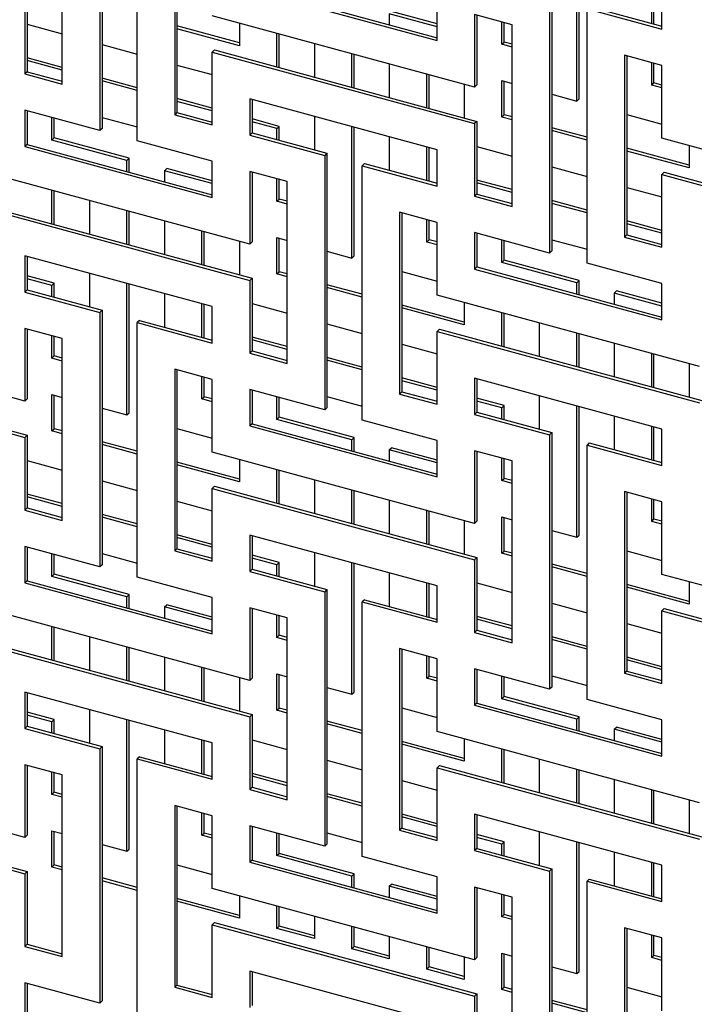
# Model space of a CAD drawing. Header units: millimetres. Extents: x -474 to 5676, y -231 to 4074.
# Tile 22 of 43: x 4141 to 4274, y 2208 to 2401. Entities that reach past the tile are written whole.
import ezdxf

# ---------------------------------------------------------------- set-up
doc = ezdxf.new("R2010")
doc.units = ezdxf.units.MM
doc.header["$LTSCALE"] = 12

msp = doc.modelspace()

# ---------------------------------------------------------------- linework, layer by layer
for p, q in [((4157.42, 2429.95), (4157.42, 2379.95)), ((4156.98, 2429.51), (4156.98, 2379.51)), ((4164.35, 2377.51), (4164.35, 2427.51)), ((4149.61, 2388.66), (4149.61, 2424.37)), ((4171.72, 2418.36), (4171.72, 2382.65)), ((4172.16, 2418.24), (4172.16, 2383.08)), ((4250.76, 2385.33), (4250.76, 2411.16)), ((4251.21, 2385.77), (4251.21, 2411.04)), ((4186.46, 2407.21), (4223.31, 2397.2)), ((4186.91, 2407.65), (4223.31, 2397.75)), ((4265.5, 2400.57), (4265.5, 2407.16)), ((4265.95, 2400.45), (4265.95, 2407.03)), ((4267.53, 2399.46), (4267.53, 2406.61)), ((4142.24, 2404.94), (4142.24, 2390.66)), ((4142.68, 2405.38), (4142.68, 2391.1)), ((4245.42, 2405.47), (4245.42, 2355.47)), ((4245.87, 2405.91), (4245.87, 2355.91)), ((4223.31, 2400.5), (4214.36, 2402.93)), ((4223.31, 2397.2), (4223.31, 2404.34)), ((4252.79, 2353.47), (4252.79, 2403.47)), ((4252.79, 2403.47), (4267.53, 2399.46)), ((4253.24, 2403.91), (4267.53, 2400.02)), ((4230.68, 2388.05), (4179.09, 2402.07)), ((4213.91, 2402.49), (4213.91, 2400.31)), ((4223.31, 2399.94), (4213.91, 2402.49)), ((4238.05, 2400.33), (4230.68, 2402.34)), ((4230.68, 2402.34), (4230.68, 2388.05)), ((4231.13, 2402.21), (4231.13, 2388.49)), ((4236.02, 2396.48), (4236.02, 2400.88)), ((4142.68, 2400.42), (4149.61, 2398.54)), ((4184.43, 2396.77), (4172.16, 2400.11)), ((4184.43, 2396.21), (4172.16, 2399.55)), ((4184.43, 2400.62), (4184.43, 2396.21)), ((4236.47, 2396.92), (4236.47, 2400.76)), ((4238.05, 2364.62), (4238.05, 2400.33)), ((4191.8, 2392.03), (4191.8, 2398.62)), ((4192.25, 2391.91), (4192.25, 2398.49)), ((4236.02, 2396.48), (4236.47, 2396.92)), ((4238.05, 2396.49), (4236.47, 2396.92)), ((4157.42, 2396.41), (4164.35, 2394.53)), ((4179.54, 2395.37), (4179.09, 2394.93)), ((4179.54, 2395.37), (4231.13, 2381.34)), ((4199.17, 2396.61), (4199.17, 2390.03)), ((4238.05, 2395.93), (4236.02, 2396.48)), ((4149.61, 2391.95), (4142.68, 2393.83)), ((4149.61, 2391.39), (4142.68, 2393.27)), ((4179.09, 2380.64), (4179.09, 2394.93)), ((4179.09, 2394.93), (4230.68, 2380.91)), ((4206.54, 2388.03), (4206.54, 2394.61)), ((4206.99, 2387.9), (4206.99, 2394.49)), ((4267.53, 2392.32), (4260.16, 2394.32)), ((4260.16, 2394.32), (4260.16, 2358.61)), ((4260.61, 2394.2), (4260.61, 2359.05)), ((4142.68, 2391.1), (4142.24, 2390.66)), ((4142.68, 2391.1), (4149.61, 2389.21)), ((4172.16, 2392.41), (4179.09, 2390.53)), ((4213.91, 2392.61), (4213.91, 2386.02)), ((4265.5, 2388.47), (4265.5, 2392.87)), ((4265.95, 2388.91), (4265.95, 2392.75)), ((4267.53, 2378.04), (4267.53, 2392.32)), ((4142.24, 2390.66), (4149.61, 2388.66)), ((4164.35, 2387.95), (4157.42, 2389.83)), ((4164.35, 2387.39), (4157.42, 2389.27)), ((4221.28, 2384.02), (4221.28, 2390.6)), ((4221.73, 2383.9), (4221.73, 2390.48)), ((4236.02, 2389.34), (4238.05, 2388.79)), ((4236.02, 2382.19), (4236.02, 2389.34)), ((4236.47, 2382.63), (4236.47, 2389.21)), ((4228.65, 2388.6), (4228.65, 2382.02)), ((4231.13, 2388.49), (4230.68, 2388.05)), ((4265.5, 2388.47), (4265.95, 2388.91)), ((4267.53, 2387.92), (4265.5, 2388.47)), ((4267.53, 2388.48), (4265.95, 2388.91)), ((4179.09, 2383.94), (4172.16, 2385.82)), ((4223.31, 2375.77), (4186.46, 2385.78)), ((4186.46, 2385.78), (4186.46, 2378.64)), ((4186.91, 2385.66), (4186.91, 2379.08)), ((4245.87, 2386.66), (4250.76, 2385.33)), ((4250.76, 2385.33), (4251.21, 2385.77)), ((4156.98, 2379.51), (4142.24, 2383.51)), ((4142.24, 2383.51), (4142.24, 2376.37)), ((4142.68, 2383.39), (4142.68, 2376.81)), ((4179.09, 2383.38), (4172.16, 2385.26)), ((4147.58, 2377.66), (4147.58, 2382.06)), ((4148.03, 2378.1), (4148.03, 2381.94)), ((4157.42, 2382.12), (4164.35, 2380.24)), ((4172.16, 2383.08), (4171.72, 2382.65)), ((4171.72, 2382.65), (4179.09, 2380.64)), ((4172.16, 2383.08), (4179.09, 2381.2)), ((4192.25, 2380.36), (4186.91, 2381.82)), ((4199.17, 2382.33), (4199.17, 2375.74)), ((4236.02, 2382.19), (4236.47, 2382.63)), ((4238.05, 2381.64), (4236.02, 2382.19)), ((4238.05, 2382.2), (4236.47, 2382.63)), ((4260.61, 2382.66), (4267.53, 2380.77)), ((4157.42, 2379.95), (4156.98, 2379.51)), ((4191.8, 2379.93), (4186.91, 2381.26)), ((4191.8, 2379.93), (4192.25, 2380.36)), ((4191.8, 2377.75), (4191.8, 2379.93)), ((4192.25, 2377.62), (4192.25, 2380.36)), ((4206.54, 2354.49), (4206.54, 2380.32)), ((4206.99, 2354.93), (4206.99, 2380.2)), ((4231.13, 2381.34), (4230.68, 2380.91)), ((4230.68, 2380.91), (4230.68, 2366.62)), ((4231.13, 2381.34), (4231.13, 2367.06)), ((4252.79, 2378.2), (4245.87, 2380.08)), ((4252.79, 2377.64), (4245.87, 2379.52)), ((4147.58, 2377.66), (4148.03, 2378.1)), ((4162.32, 2373.65), (4147.58, 2377.66)), ((4162.77, 2374.09), (4148.03, 2378.1)), ((4186.91, 2379.08), (4186.46, 2378.64)), ((4186.46, 2378.64), (4201.2, 2374.63)), ((4186.91, 2379.08), (4201.65, 2375.07)), ((4213.91, 2378.32), (4213.91, 2371.74)), ((4319.12, 2364.01), (4267.53, 2378.04)), ((4142.68, 2376.81), (4142.24, 2376.37)), ((4142.24, 2376.37), (4179.09, 2366.36)), ((4142.68, 2376.81), (4179.09, 2366.91)), ((4179.09, 2373.5), (4164.35, 2377.51)), ((4221.28, 2369.73), (4221.28, 2376.32)), ((4221.73, 2369.61), (4221.73, 2376.19)), ((4223.31, 2368.62), (4223.31, 2375.77)), ((4231.13, 2376.38), (4238.05, 2374.5)), ((4272.87, 2372.74), (4260.61, 2376.07)), ((4272.87, 2376.58), (4272.87, 2372.18)), ((4162.32, 2373.65), (4162.77, 2374.09)), ((4162.77, 2371.35), (4162.77, 2374.09)), ((4201.65, 2375.07), (4201.2, 2374.63)), ((4201.2, 2374.63), (4201.2, 2324.63)), ((4201.65, 2375.07), (4201.65, 2325.07)), ((4272.87, 2372.18), (4260.61, 2375.51)), ((4162.32, 2371.47), (4162.32, 2373.65)), ((4169.69, 2371.65), (4170.14, 2372.09)), ((4179.09, 2369.66), (4170.14, 2372.09)), ((4179.09, 2366.36), (4179.09, 2373.5)), ((4209.02, 2373.07), (4208.57, 2372.63)), ((4208.57, 2322.63), (4208.57, 2372.63)), ((4208.57, 2372.63), (4223.31, 2368.62)), ((4209.02, 2373.07), (4223.31, 2369.18)), ((4245.87, 2372.38), (4252.79, 2370.49)), ((4186.46, 2357.21), (4134.87, 2371.23)), ((4169.69, 2371.65), (4169.69, 2369.47)), ((4179.09, 2369.1), (4169.69, 2371.65)), ((4193.83, 2369.49), (4186.46, 2371.5)), ((4186.46, 2371.5), (4186.46, 2357.21)), ((4186.91, 2371.37), (4186.91, 2357.65)), ((4191.8, 2365.64), (4191.8, 2370.04)), ((4192.25, 2366.08), (4192.25, 2369.92)), ((4267.98, 2371.33), (4267.53, 2370.89)), ((4267.53, 2356.61), (4267.53, 2370.89)), ((4267.53, 2370.89), (4319.12, 2356.87)), ((4267.98, 2371.33), (4319.57, 2357.31)), ((4193.83, 2333.78), (4193.83, 2369.49)), ((4238.05, 2367.92), (4231.13, 2369.8)), ((4238.05, 2367.36), (4231.13, 2369.24)), ((4260.61, 2368.37), (4267.53, 2366.49)), ((4147.58, 2361.19), (4147.58, 2367.78)), ((4148.03, 2361.07), (4148.03, 2367.65)), ((4191.8, 2365.64), (4192.25, 2366.08)), ((4193.83, 2365.65), (4192.25, 2366.08)), ((4231.13, 2367.06), (4230.68, 2366.62)), ((4230.68, 2366.62), (4238.05, 2364.62)), ((4231.13, 2367.06), (4238.05, 2365.18)), ((4134.87, 2364.09), (4186.46, 2350.07)), ((4135.31, 2364.53), (4186.91, 2350.5)), ((4154.95, 2365.77), (4154.95, 2359.19)), ((4193.83, 2365.09), (4191.8, 2365.64)), ((4252.79, 2363.91), (4245.87, 2365.79)), ((4252.79, 2363.35), (4245.87, 2365.23)), ((4162.32, 2357.19), (4162.32, 2363.77)), ((4162.77, 2357.06), (4162.77, 2363.65)), ((4223.31, 2361.48), (4215.94, 2363.48)), ((4215.94, 2363.48), (4215.94, 2327.77)), ((4216.39, 2363.36), (4216.39, 2328.21)), ((4169.69, 2361.77), (4169.69, 2355.18)), ((4221.28, 2357.63), (4221.28, 2362.03)), ((4221.73, 2358.07), (4221.73, 2361.91)), ((4223.31, 2347.2), (4223.31, 2361.48)), ((4267.53, 2359.9), (4260.61, 2361.79)), ((4267.53, 2359.34), (4260.61, 2361.23)), ((4177.06, 2353.18), (4177.06, 2359.76)), ((4177.51, 2353.06), (4177.51, 2359.64)), ((4191.8, 2358.5), (4193.83, 2357.95)), ((4191.8, 2351.35), (4191.8, 2358.5)), ((4192.25, 2351.79), (4192.25, 2358.37)), ((4245.42, 2355.47), (4230.68, 2359.48)), ((4230.68, 2359.48), (4230.68, 2352.33)), ((4231.13, 2359.36), (4231.13, 2352.77)), ((4260.61, 2359.05), (4260.16, 2358.61)), ((4260.16, 2358.61), (4267.53, 2356.61)), ((4260.61, 2359.05), (4267.53, 2357.17)), ((4184.43, 2357.76), (4184.43, 2351.18)), ((4186.91, 2357.65), (4186.46, 2357.21)), ((4221.28, 2357.63), (4221.73, 2358.07)), ((4223.31, 2357.08), (4221.28, 2357.63)), ((4223.31, 2357.64), (4221.73, 2358.07)), ((4236.02, 2353.62), (4236.02, 2358.02)), ((4236.47, 2354.06), (4236.47, 2357.9)), ((4245.87, 2358.09), (4252.79, 2356.21)), ((4179.09, 2344.93), (4142.24, 2354.94)), ((4142.24, 2354.94), (4142.24, 2347.8)), ((4142.68, 2354.82), (4142.68, 2348.24)), ((4201.65, 2355.82), (4206.54, 2354.49)), ((4206.54, 2354.49), (4206.99, 2354.93)), ((4245.87, 2355.91), (4245.42, 2355.47)), ((4231.13, 2352.77), (4230.68, 2352.33)), ((4231.13, 2352.77), (4267.53, 2342.88)), ((4236.02, 2353.62), (4236.47, 2354.06)), ((4250.76, 2349.62), (4236.02, 2353.62)), ((4251.21, 2350.05), (4236.47, 2354.06)), ((4267.53, 2349.46), (4252.79, 2353.47)), ((4148.03, 2349.52), (4142.68, 2350.98)), ((4154.95, 2351.49), (4154.95, 2344.9)), ((4186.91, 2350.5), (4186.46, 2350.07)), ((4186.91, 2350.5), (4186.91, 2336.22)), ((4191.8, 2351.35), (4192.25, 2351.79)), ((4193.83, 2350.8), (4191.8, 2351.35)), ((4193.83, 2351.36), (4192.25, 2351.79)), ((4216.39, 2351.82), (4223.31, 2349.93)), ((4230.68, 2352.33), (4267.53, 2342.32)), ((4147.58, 2349.09), (4142.68, 2350.42)), ((4147.58, 2349.09), (4148.03, 2349.52)), ((4147.58, 2346.91), (4147.58, 2349.09)), ((4148.03, 2346.78), (4148.03, 2349.52)), ((4162.32, 2323.65), (4162.32, 2349.48)), ((4162.77, 2324.09), (4162.77, 2349.36)), ((4186.46, 2350.07), (4186.46, 2335.78)), ((4208.57, 2347.36), (4201.65, 2349.24)), ((4208.57, 2346.8), (4201.65, 2348.68)), ((4250.76, 2349.62), (4251.21, 2350.05)), ((4250.76, 2347.43), (4250.76, 2349.62)), ((4251.21, 2347.31), (4251.21, 2350.05)), ((4267.53, 2342.32), (4267.53, 2349.46)), ((4142.68, 2348.24), (4142.24, 2347.8)), ((4142.24, 2347.8), (4156.98, 2343.79)), ((4142.68, 2348.24), (4157.42, 2344.23)), ((4169.69, 2347.48), (4169.69, 2340.9)), ((4274.9, 2333.17), (4223.31, 2347.2)), ((4258.13, 2347.61), (4258.58, 2348.05)), ((4258.13, 2347.61), (4258.13, 2345.43)), ((4267.53, 2345.06), (4258.13, 2347.61)), ((4267.53, 2345.62), (4258.58, 2348.05)), ((4177.06, 2338.89), (4177.06, 2345.48)), ((4177.51, 2338.77), (4177.51, 2345.35)), ((4179.09, 2337.78), (4179.09, 2344.93)), ((4186.91, 2345.54), (4193.83, 2343.66)), ((4228.65, 2341.9), (4216.39, 2345.23)), ((4228.65, 2341.34), (4216.39, 2344.67)), ((4228.65, 2345.74), (4228.65, 2341.34)), ((4157.42, 2344.23), (4156.98, 2343.79)), ((4156.98, 2343.79), (4156.98, 2293.79)), ((4157.42, 2344.23), (4157.42, 2294.23)), ((4236.02, 2337.15), (4236.02, 2343.74)), ((4236.47, 2337.03), (4236.47, 2343.62)), ((4164.8, 2342.23), (4164.35, 2341.79)), ((4164.35, 2291.79), (4164.35, 2341.79)), ((4164.35, 2341.79), (4179.09, 2337.78)), ((4164.8, 2342.23), (4179.09, 2338.34)), ((4201.65, 2341.54), (4208.57, 2339.65)), ((4243.39, 2341.74), (4243.39, 2335.15)), ((4142.24, 2326.37), (4090.65, 2340.39)), ((4149.61, 2338.65), (4142.24, 2340.66)), ((4142.24, 2340.66), (4142.24, 2326.37)), ((4142.68, 2340.53), (4142.68, 2326.81)), ((4147.58, 2334.8), (4147.58, 2339.2)), ((4148.03, 2335.24), (4148.03, 2339.08)), ((4193.83, 2337.08), (4186.91, 2338.96)), ((4223.76, 2340.49), (4223.31, 2340.05)), ((4223.31, 2325.77), (4223.31, 2340.05)), ((4223.31, 2340.05), (4274.9, 2326.03)), ((4223.76, 2340.49), (4275.35, 2326.47)), ((4250.76, 2333.15), (4250.76, 2339.73)), ((4251.21, 2333.03), (4251.21, 2339.61)), ((4149.61, 2302.94), (4149.61, 2338.65)), ((4193.83, 2336.52), (4186.91, 2338.4)), ((4216.39, 2337.53), (4223.31, 2335.65)), ((4258.13, 2337.73), (4258.13, 2331.15)), ((4147.58, 2334.8), (4148.03, 2335.24)), ((4149.61, 2334.81), (4148.03, 2335.24)), ((4186.91, 2336.22), (4186.46, 2335.78)), ((4186.46, 2335.78), (4193.83, 2333.78)), ((4186.91, 2336.22), (4193.83, 2334.34)), ((4265.5, 2329.14), (4265.5, 2335.73)), ((4265.95, 2329.02), (4265.95, 2335.61)), ((4090.65, 2333.25), (4142.24, 2319.23)), ((4091.09, 2333.69), (4142.68, 2319.66)), ((4149.61, 2334.25), (4147.58, 2334.8)), ((4208.57, 2333.07), (4201.65, 2334.95)), ((4208.57, 2332.51), (4201.65, 2334.39)), ((4272.87, 2333.72), (4272.87, 2327.14)), ((4179.09, 2330.64), (4171.72, 2332.64)), ((4171.72, 2332.64), (4171.72, 2296.93)), ((4172.16, 2332.52), (4172.16, 2297.37)), ((4177.06, 2326.79), (4177.06, 2331.19)), ((4177.51, 2327.23), (4177.51, 2331.07)), ((4179.09, 2316.36), (4179.09, 2330.64)), ((4223.31, 2329.06), (4216.39, 2330.95)), ((4223.31, 2328.5), (4216.39, 2330.39)), ((4267.53, 2320.89), (4230.68, 2330.9)), ((4230.68, 2330.9), (4230.68, 2323.76)), ((4231.13, 2330.78), (4231.13, 2324.2)), ((4147.58, 2327.66), (4149.61, 2327.11)), ((4147.58, 2320.51), (4147.58, 2327.66)), ((4148.03, 2320.95), (4148.03, 2327.53)), ((4201.2, 2324.63), (4186.46, 2328.64)), ((4186.46, 2328.64), (4186.46, 2321.49)), ((4186.91, 2328.52), (4186.91, 2321.93)), ((4216.39, 2328.21), (4215.94, 2327.77)), ((4215.94, 2327.77), (4223.31, 2325.77)), ((4216.39, 2328.21), (4223.31, 2326.33)), ((4243.39, 2327.45), (4243.39, 2320.87)), ((4142.68, 2326.81), (4142.24, 2326.37)), ((4177.06, 2326.79), (4177.51, 2327.23)), ((4179.09, 2326.24), (4177.06, 2326.79)), ((4179.09, 2326.8), (4177.51, 2327.23)), ((4191.8, 2322.78), (4191.8, 2327.18)), ((4192.25, 2323.22), (4192.25, 2327.06)), ((4201.65, 2327.25), (4208.57, 2325.37)), ((4236.47, 2325.49), (4231.13, 2326.94)), ((4236.02, 2325.05), (4231.13, 2326.38)), ((4236.02, 2325.05), (4236.47, 2325.49)), ((4236.47, 2322.75), (4236.47, 2325.49)), ((4250.76, 2299.61), (4250.76, 2325.45)), ((4251.21, 2300.05), (4251.21, 2325.32)), ((4157.42, 2324.98), (4162.32, 2323.65)), ((4162.32, 2323.65), (4162.77, 2324.09)), ((4201.65, 2325.07), (4201.2, 2324.63)), ((4231.13, 2324.2), (4230.68, 2323.76)), ((4230.68, 2323.76), (4245.42, 2319.76)), ((4231.13, 2324.2), (4245.87, 2320.19)), ((4236.02, 2322.87), (4236.02, 2325.05)), ((4258.13, 2323.44), (4258.13, 2316.86)), ((4186.91, 2321.93), (4186.46, 2321.49)), ((4186.46, 2321.49), (4223.31, 2311.48)), ((4186.91, 2321.93), (4223.31, 2312.04)), ((4191.8, 2322.78), (4192.25, 2323.22)), ((4206.54, 2318.78), (4191.8, 2322.78)), ((4206.99, 2319.21), (4192.25, 2323.22)), ((4223.31, 2318.62), (4208.57, 2322.63)), ((4142.68, 2319.66), (4142.24, 2319.23)), ((4142.68, 2319.66), (4142.68, 2305.38)), ((4147.58, 2320.51), (4148.03, 2320.95)), ((4149.61, 2319.96), (4147.58, 2320.51)), ((4149.61, 2320.52), (4148.03, 2320.95)), ((4172.16, 2320.98), (4179.09, 2319.09)), ((4245.87, 2320.19), (4245.42, 2319.76)), ((4245.42, 2319.76), (4245.42, 2269.75)), ((4245.87, 2320.19), (4245.87, 2270.19)), ((4265.5, 2314.86), (4265.5, 2321.44)), ((4265.95, 2314.74), (4265.95, 2321.32)), ((4267.53, 2313.75), (4267.53, 2320.89)), ((4142.24, 2319.23), (4142.24, 2304.94)), ((4164.35, 2316.52), (4157.42, 2318.4)), ((4164.35, 2315.96), (4157.42, 2317.84)), ((4206.54, 2318.78), (4206.99, 2319.21)), ((4206.54, 2316.59), (4206.54, 2318.78)), ((4206.99, 2316.47), (4206.99, 2319.21)), ((4223.31, 2311.48), (4223.31, 2318.62)), ((4253.24, 2318.19), (4252.79, 2317.75)), ((4252.79, 2267.75), (4252.79, 2317.75)), ((4252.79, 2317.75), (4267.53, 2313.75)), ((4253.24, 2318.19), (4267.53, 2314.31)), ((4230.68, 2302.33), (4179.09, 2316.36)), ((4213.91, 2316.77), (4214.36, 2317.21)), ((4213.91, 2316.77), (4213.91, 2314.59)), ((4223.31, 2314.22), (4213.91, 2316.77)), ((4223.31, 2314.78), (4214.36, 2317.21)), ((4238.05, 2314.62), (4230.68, 2316.62)), ((4230.68, 2316.62), (4230.68, 2302.33)), ((4231.13, 2316.5), (4231.13, 2302.77)), ((4142.68, 2314.7), (4149.61, 2312.82)), ((4184.43, 2311.06), (4172.16, 2314.39)), ((4184.43, 2310.5), (4172.16, 2313.83)), ((4184.43, 2314.9), (4184.43, 2310.5)), ((4236.02, 2310.76), (4236.02, 2315.17)), ((4236.47, 2311.2), (4236.47, 2315.04)), ((4238.05, 2278.9), (4238.05, 2314.62)), ((4191.8, 2306.31), (4191.8, 2312.9)), ((4192.25, 2306.19), (4192.25, 2312.78)), ((4157.42, 2310.7), (4164.35, 2308.81)), ((4199.17, 2310.9), (4199.17, 2304.31)), ((4236.02, 2310.76), (4236.47, 2311.2)), ((4238.05, 2310.21), (4236.02, 2310.76)), ((4238.05, 2310.77), (4236.47, 2311.2)), ((4149.61, 2306.24), (4142.68, 2308.12)), ((4179.54, 2309.65), (4179.09, 2309.21)), ((4179.09, 2294.93), (4179.09, 2309.21)), ((4179.09, 2309.21), (4230.68, 2295.19)), ((4179.54, 2309.65), (4231.13, 2295.63)), ((4206.54, 2302.31), (4206.54, 2308.89)), ((4206.99, 2302.19), (4206.99, 2308.77)), ((4267.53, 2306.6), (4260.16, 2308.61)), ((4260.16, 2308.61), (4260.16, 2272.89)), ((4260.61, 2308.49), (4260.61, 2273.33)), ((4149.61, 2305.68), (4142.68, 2307.56)), ((4172.16, 2306.69), (4179.09, 2304.81)), ((4213.91, 2306.89), (4213.91, 2300.31)), ((4265.5, 2302.75), (4265.5, 2307.15)), ((4265.95, 2303.19), (4265.95, 2307.03)), ((4267.53, 2292.32), (4267.53, 2306.6)), ((4142.68, 2305.38), (4142.24, 2304.94)), ((4142.24, 2304.94), (4149.61, 2302.94)), ((4142.68, 2305.38), (4149.61, 2303.5)), ((4164.35, 2302.23), (4157.42, 2304.11)), ((4221.28, 2298.3), (4221.28, 2304.89)), ((4221.73, 2298.18), (4221.73, 2304.77)), ((4164.35, 2301.67), (4157.42, 2303.55)), ((4228.65, 2302.88), (4228.65, 2296.3)), ((4231.13, 2302.77), (4230.68, 2302.33)), ((4236.02, 2303.62), (4238.05, 2303.07)), ((4236.02, 2296.48), (4236.02, 2303.62)), ((4236.47, 2296.91), (4236.47, 2303.5)), ((4265.5, 2302.75), (4265.95, 2303.19)), ((4267.53, 2302.2), (4265.5, 2302.75)), ((4267.53, 2302.76), (4265.95, 2303.19)), ((4245.87, 2300.94), (4250.76, 2299.61)), ((4179.09, 2298.22), (4172.16, 2300.11)), ((4179.09, 2297.66), (4172.16, 2299.55)), ((4223.31, 2290.05), (4186.46, 2300.06)), ((4186.46, 2300.06), (4186.46, 2292.92)), ((4186.91, 2299.94), (4186.91, 2293.36)), ((4250.76, 2299.61), (4251.21, 2300.05)), ((4156.98, 2293.79), (4142.24, 2297.8)), ((4142.24, 2297.8), (4142.24, 2290.65)), ((4142.68, 2297.68), (4142.68, 2291.09)), ((4147.58, 2291.94), (4147.58, 2296.34)), ((4157.42, 2296.41), (4164.35, 2294.53)), ((4172.16, 2297.37), (4171.72, 2296.93)), ((4171.72, 2296.93), (4179.09, 2294.93)), ((4172.16, 2297.37), (4179.09, 2295.49)), ((4199.17, 2296.61), (4199.17, 2290.03)), ((4236.02, 2296.48), (4236.47, 2296.91)), ((4238.05, 2295.93), (4236.02, 2296.48)), ((4238.05, 2296.48), (4236.47, 2296.91)), ((4260.61, 2296.94), (4267.53, 2295.06)), ((4148.03, 2292.38), (4148.03, 2296.22)), ((4192.25, 2294.65), (4186.91, 2296.1)), ((4191.8, 2294.21), (4186.91, 2295.54)), ((4191.8, 2294.21), (4192.25, 2294.65)), ((4192.25, 2291.91), (4192.25, 2294.65)), ((4206.54, 2268.77), (4206.54, 2294.61)), ((4206.99, 2269.21), (4206.99, 2294.48)), ((4231.13, 2295.63), (4230.68, 2295.19)), ((4230.68, 2295.19), (4230.68, 2280.9)), ((4231.13, 2295.63), (4231.13, 2281.34)), ((4157.42, 2294.23), (4156.98, 2293.79)), ((4186.91, 2293.36), (4186.46, 2292.92)), ((4186.46, 2292.92), (4201.2, 2288.92)), ((4186.91, 2293.36), (4201.65, 2289.35)), ((4191.8, 2292.03), (4191.8, 2294.21)), ((4213.91, 2292.6), (4213.91, 2286.02)), ((4252.79, 2292.48), (4245.87, 2294.36)), ((4252.79, 2291.92), (4245.87, 2293.8)), ((4142.68, 2291.09), (4142.24, 2290.65)), ((4142.24, 2290.65), (4179.09, 2280.64)), ((4142.68, 2291.09), (4179.09, 2281.2)), ((4147.58, 2291.94), (4148.03, 2292.38)), ((4162.32, 2287.94), (4147.58, 2291.94)), ((4162.77, 2288.37), (4148.03, 2292.38)), ((4179.09, 2287.78), (4164.35, 2291.79)), ((4221.28, 2284.02), (4221.28, 2290.6)), ((4231.13, 2290.67), (4238.05, 2288.78)), ((4319.12, 2278.3), (4267.53, 2292.32)), ((4272.87, 2290.87), (4272.87, 2286.46)), ((4201.65, 2289.35), (4201.2, 2288.92)), ((4201.2, 2288.92), (4201.2, 2238.91)), ((4201.65, 2289.35), (4201.65, 2239.35)), ((4221.73, 2283.9), (4221.73, 2290.48)), ((4223.31, 2282.91), (4223.31, 2290.05)), ((4272.87, 2287.02), (4260.61, 2290.35)), ((4272.87, 2286.46), (4260.61, 2289.79)), ((4162.32, 2287.94), (4162.77, 2288.37)), ((4162.32, 2285.75), (4162.32, 2287.94)), ((4162.77, 2285.63), (4162.77, 2288.37)), ((4179.09, 2280.64), (4179.09, 2287.78)), ((4209.02, 2287.35), (4208.57, 2286.91)), ((4208.57, 2236.91), (4208.57, 2286.91)), ((4208.57, 2286.91), (4223.31, 2282.91)), ((4209.02, 2287.35), (4223.31, 2283.47)), ((4245.87, 2286.66), (4252.79, 2284.78)), ((4186.46, 2271.49), (4134.87, 2285.52)), ((4169.69, 2285.93), (4170.14, 2286.37)), ((4169.69, 2285.93), (4169.69, 2283.75)), ((4179.09, 2283.38), (4169.69, 2285.93)), ((4179.09, 2283.94), (4170.14, 2286.37)), ((4193.83, 2283.78), (4186.46, 2285.78)), ((4186.46, 2285.78), (4186.46, 2271.49)), ((4186.91, 2285.66), (4186.91, 2271.93)), ((4267.98, 2285.61), (4267.53, 2285.17)), ((4267.53, 2270.89), (4267.53, 2285.17)), ((4267.53, 2285.17), (4319.12, 2271.15)), ((4267.98, 2285.61), (4319.57, 2271.59)), ((4191.8, 2279.92), (4191.8, 2284.33)), ((4192.25, 2280.36), (4192.25, 2284.2)), ((4193.83, 2248.06), (4193.83, 2283.78)), ((4238.05, 2282.2), (4231.13, 2284.08)), ((4238.05, 2281.64), (4231.13, 2283.52)), ((4147.58, 2275.47), (4147.58, 2282.06)), ((4148.03, 2275.35), (4148.03, 2281.94)), ((4231.13, 2281.34), (4230.68, 2280.9)), ((4230.68, 2280.9), (4238.05, 2278.9)), ((4231.13, 2281.34), (4238.05, 2279.46)), ((4260.61, 2282.65), (4267.53, 2280.77)), ((4154.95, 2280.06), (4154.95, 2273.47)), ((4191.8, 2279.92), (4192.25, 2280.36)), ((4193.83, 2279.37), (4191.8, 2279.92)), ((4193.83, 2279.93), (4192.25, 2280.36)), ((4252.79, 2278.19), (4245.87, 2280.07)), ((4252.79, 2277.63), (4245.87, 2279.52)), ((4134.87, 2278.37), (4186.46, 2264.35)), ((4135.31, 2278.81), (4186.91, 2264.79)), ((4162.32, 2271.47), (4162.32, 2278.05)), ((4162.77, 2271.35), (4162.77, 2277.93)), ((4223.31, 2275.76), (4215.94, 2277.77)), ((4215.94, 2277.77), (4215.94, 2242.05)), ((4216.39, 2277.65), (4216.39, 2242.49)), ((4169.69, 2276.05), (4169.69, 2269.47)), ((4221.28, 2271.91), (4221.28, 2276.31)), ((4221.73, 2272.35), (4221.73, 2276.19)), ((4223.31, 2261.48), (4223.31, 2275.76)), ((4267.53, 2274.19), (4260.61, 2276.07)), ((4267.53, 2273.63), (4260.61, 2275.51)), ((4177.06, 2267.46), (4177.06, 2274.05)), ((4177.51, 2267.34), (4177.51, 2273.93)), ((4245.42, 2269.75), (4230.68, 2273.76)), ((4230.68, 2273.76), (4230.68, 2266.62)), ((4231.13, 2273.64), (4231.13, 2267.05)), ((4260.61, 2273.33), (4260.16, 2272.89)), ((4260.61, 2273.33), (4267.53, 2271.45)), ((4184.43, 2272.04), (4184.43, 2265.46)), ((4186.91, 2271.93), (4186.46, 2271.49)), ((4191.8, 2272.78), (4193.83, 2272.23)), ((4191.8, 2265.64), (4191.8, 2272.78)), ((4192.25, 2266.07), (4192.25, 2272.66)), ((4221.28, 2271.91), (4221.73, 2272.35)), ((4223.31, 2271.36), (4221.28, 2271.91)), ((4223.31, 2271.92), (4221.73, 2272.35)), ((4236.02, 2267.91), (4236.02, 2272.31)), ((4236.47, 2268.34), (4236.47, 2272.19)), ((4245.87, 2272.37), (4252.79, 2270.49)), ((4260.16, 2272.89), (4267.53, 2270.89)), ((4179.09, 2259.21), (4142.24, 2269.22)), ((4142.24, 2269.22), (4142.24, 2262.08)), ((4201.65, 2270.1), (4206.54, 2268.77)), ((4245.87, 2270.19), (4245.42, 2269.75)), ((4142.68, 2269.1), (4142.68, 2262.52)), ((4206.54, 2268.77), (4206.99, 2269.21)), ((4236.02, 2267.91), (4236.47, 2268.34)), ((4250.76, 2263.9), (4236.02, 2267.91)), ((4251.21, 2264.34), (4236.47, 2268.34)), ((4267.53, 2263.75), (4252.79, 2267.75)), ((4154.95, 2265.77), (4154.95, 2259.19)), ((4191.8, 2265.64), (4192.25, 2266.07)), ((4193.83, 2265.09), (4191.8, 2265.64)), ((4193.83, 2265.64), (4192.25, 2266.07)), ((4216.39, 2266.1), (4223.31, 2264.22)), ((4231.13, 2267.05), (4230.68, 2266.62)), ((4230.68, 2266.62), (4267.53, 2256.6)), ((4231.13, 2267.05), (4267.53, 2257.16)), ((4148.03, 2263.81), (4142.68, 2265.26)), ((4147.58, 2263.37), (4142.68, 2264.7)), ((4147.58, 2263.37), (4148.03, 2263.81)), ((4148.03, 2261.07), (4148.03, 2263.81)), ((4162.32, 2237.93), (4162.32, 2263.77)), ((4162.77, 2238.37), (4162.77, 2263.64)), ((4186.91, 2264.79), (4186.46, 2264.35)), ((4186.46, 2264.35), (4186.46, 2250.06)), ((4186.91, 2264.79), (4186.91, 2250.5)), ((4208.57, 2261.64), (4201.65, 2263.52)), ((4250.76, 2263.9), (4251.21, 2264.34)), ((4250.76, 2261.72), (4250.76, 2263.9)), ((4251.21, 2261.6), (4251.21, 2264.34)), ((4267.53, 2256.6), (4267.53, 2263.75)), ((4142.68, 2262.52), (4142.24, 2262.08)), ((4142.24, 2262.08), (4156.98, 2258.08)), ((4142.68, 2262.52), (4157.42, 2258.51)), ((4147.58, 2261.19), (4147.58, 2263.37)), ((4169.69, 2261.76), (4169.69, 2255.18)), ((4208.57, 2261.08), (4201.65, 2262.96)), ((4258.13, 2261.9), (4258.58, 2262.33)), ((4258.13, 2261.9), (4258.13, 2259.71)), ((4267.53, 2259.34), (4258.13, 2261.9)), ((4267.53, 2259.9), (4258.58, 2262.33)), ((4177.06, 2253.18), (4177.06, 2259.76)), ((4177.51, 2253.06), (4177.51, 2259.64)), ((4186.91, 2259.83), (4193.83, 2257.94)), ((4274.9, 2247.46), (4223.31, 2261.48)), ((4228.65, 2260.03), (4228.65, 2255.62)), ((4157.42, 2258.51), (4156.98, 2258.08)), ((4156.98, 2258.08), (4156.98, 2208.07)), ((4157.42, 2258.51), (4157.42, 2208.51)), ((4179.09, 2252.07), (4179.09, 2259.21)), ((4228.65, 2256.18), (4216.39, 2259.51)), ((4228.65, 2255.62), (4216.39, 2258.95)), ((4236.02, 2251.44), (4236.02, 2258.02)), ((4236.47, 2251.32), (4236.47, 2257.9)), ((4164.8, 2256.51), (4164.35, 2256.07)), ((4164.35, 2206.07), (4164.35, 2256.07)), ((4164.35, 2256.07), (4179.09, 2252.07)), ((4164.8, 2256.51), (4179.09, 2252.63)), ((4201.65, 2255.82), (4208.57, 2253.94)), ((4243.39, 2256.02), (4243.39, 2249.43)), ((4142.24, 2240.65), (4090.65, 2254.68)), ((4149.61, 2252.94), (4142.24, 2254.94)), ((4142.24, 2254.94), (4142.24, 2240.65)), ((4142.68, 2254.82), (4142.68, 2241.09)), ((4223.76, 2254.77), (4223.31, 2254.33)), ((4223.31, 2240.05), (4223.31, 2254.33)), ((4223.31, 2254.33), (4274.9, 2240.31)), ((4223.76, 2254.77), (4275.35, 2240.75)), ((4250.76, 2247.43), (4250.76, 2254.02)), ((4251.21, 2247.31), (4251.21, 2253.9)), ((4147.58, 2249.08), (4147.58, 2253.49)), ((4148.03, 2249.52), (4148.03, 2253.36)), ((4149.61, 2217.22), (4149.61, 2252.94)), ((4193.83, 2251.36), (4186.91, 2253.24)), ((4193.83, 2250.8), (4186.91, 2252.68)), ((4216.39, 2251.81), (4223.31, 2249.93)), ((4258.13, 2252.01), (4258.13, 2245.43)), ((4186.91, 2250.5), (4186.46, 2250.06)), ((4186.46, 2250.06), (4193.83, 2248.06)), ((4186.91, 2250.5), (4193.83, 2248.62)), ((4265.5, 2243.43), (4265.5, 2250.01)), ((4265.95, 2243.3), (4265.95, 2249.89)), ((4091.09, 2247.97), (4142.68, 2233.95)), ((4147.58, 2249.08), (4148.03, 2249.52)), ((4149.61, 2248.53), (4147.58, 2249.08)), ((4149.61, 2249.09), (4148.03, 2249.52)), ((4208.57, 2247.35), (4201.65, 2249.23)), ((4208.57, 2246.79), (4201.65, 2248.68)), ((4272.87, 2248.01), (4272.87, 2241.42)), ((4090.65, 2247.53), (4142.24, 2233.51)), ((4179.09, 2244.92), (4171.72, 2246.93)), ((4171.72, 2246.93), (4171.72, 2211.21)), ((4172.16, 2246.81), (4172.16, 2211.65)), ((4177.06, 2241.07), (4177.06, 2245.47)), ((4177.51, 2241.51), (4177.51, 2245.35)), ((4179.09, 2230.64), (4179.09, 2244.92)), ((4223.31, 2243.35), (4216.39, 2245.23)), ((4223.31, 2242.79), (4216.39, 2244.67)), ((4267.53, 2235.17), (4230.68, 2245.19)), ((4230.68, 2245.19), (4230.68, 2238.05)), ((4231.13, 2245.07), (4231.13, 2238.48)), ((4201.2, 2238.91), (4186.46, 2242.92)), ((4186.46, 2242.92), (4186.46, 2235.78)), ((4186.91, 2242.8), (4186.91, 2236.21)), ((4216.39, 2242.49), (4215.94, 2242.05)), ((4216.39, 2242.49), (4223.31, 2240.61)), ((4142.68, 2241.09), (4142.24, 2240.65)), ((4147.58, 2241.94), (4149.61, 2241.39)), ((4147.58, 2234.8), (4147.58, 2241.94)), ((4148.03, 2235.23), (4148.03, 2241.82)), ((4177.06, 2241.07), (4177.51, 2241.51)), ((4179.09, 2240.52), (4177.06, 2241.07)), ((4179.09, 2241.08), (4177.51, 2241.51)), ((4191.8, 2237.07), (4191.8, 2241.47)), ((4192.25, 2237.5), (4192.25, 2241.35)), ((4201.65, 2241.53), (4208.57, 2239.65)), ((4215.94, 2242.05), (4223.31, 2240.05)), ((4236.47, 2239.77), (4231.13, 2241.22)), ((4236.02, 2239.33), (4231.13, 2240.66)), ((4243.39, 2241.73), (4243.39, 2235.15)), ((4157.42, 2239.26), (4162.32, 2237.93)), ((4162.32, 2237.93), (4162.77, 2238.37)), ((4201.65, 2239.35), (4201.2, 2238.91)), ((4231.13, 2238.48), (4230.68, 2238.05)), ((4231.13, 2238.48), (4245.87, 2234.48)), ((4236.02, 2239.33), (4236.47, 2239.77)), ((4236.02, 2237.15), (4236.02, 2239.33)), ((4236.47, 2237.03), (4236.47, 2239.77)), ((4250.76, 2213.9), (4250.76, 2239.73)), ((4251.21, 2214.33), (4251.21, 2239.61)), ((4191.8, 2237.07), (4192.25, 2237.5)), ((4206.54, 2233.06), (4191.8, 2237.07)), ((4206.99, 2233.5), (4192.25, 2237.5)), ((4223.31, 2232.91), (4208.57, 2236.91)), ((4230.68, 2238.05), (4245.42, 2234.04)), ((4258.13, 2237.73), (4258.13, 2231.14)), ((4147.58, 2234.8), (4148.03, 2235.23)), ((4149.61, 2234.25), (4147.58, 2234.8)), ((4149.61, 2234.8), (4148.03, 2235.23)), ((4172.16, 2235.26), (4179.09, 2233.38)), ((4186.91, 2236.21), (4186.46, 2235.78)), ((4186.46, 2235.78), (4223.31, 2225.76)), ((4186.91, 2236.21), (4223.31, 2226.32)), ((4245.87, 2234.48), (4245.42, 2234.04)), ((4245.87, 2234.48), (4245.87, 2184.48)), ((4265.5, 2229.14), (4265.5, 2235.72)), ((4265.95, 2229.02), (4265.95, 2235.6)), ((4267.53, 2228.03), (4267.53, 2235.17)), ((4142.68, 2233.95), (4142.24, 2233.51)), ((4142.24, 2233.51), (4142.24, 2219.22)), ((4142.68, 2233.95), (4142.68, 2219.66)), ((4164.35, 2230.8), (4157.42, 2232.68)), ((4206.54, 2233.06), (4206.99, 2233.5)), ((4206.54, 2230.88), (4206.54, 2233.06)), ((4206.99, 2230.76), (4206.99, 2233.5)), ((4223.31, 2225.76), (4223.31, 2232.91)), ((4245.42, 2234.04), (4245.42, 2184.04)), ((4253.24, 2232.47), (4252.79, 2232.04)), ((4253.24, 2232.47), (4267.53, 2228.59)), ((4164.35, 2230.24), (4157.42, 2232.12)), ((4230.68, 2216.62), (4179.09, 2230.64)), ((4213.91, 2231.06), (4214.36, 2231.49)), ((4213.91, 2231.06), (4213.91, 2228.87)), ((4223.31, 2228.5), (4213.91, 2231.06)), ((4223.31, 2229.06), (4214.36, 2231.49)), ((4238.05, 2228.9), (4230.68, 2230.9)), ((4230.68, 2230.9), (4230.68, 2216.62)), ((4231.13, 2230.78), (4231.13, 2217.05)), ((4252.79, 2182.03), (4252.79, 2232.04)), ((4252.79, 2232.04), (4267.53, 2228.03)), ((4184.43, 2225.34), (4172.16, 2228.67)), ((4184.43, 2229.19), (4184.43, 2224.78)), ((4236.02, 2225.05), (4236.02, 2229.45)), ((4236.47, 2225.48), (4236.47, 2229.33)), ((4238.05, 2193.19), (4238.05, 2228.9)), ((4184.43, 2224.78), (4172.16, 2228.11)), ((4191.8, 2222.78), (4191.8, 2227.18)), ((4192.25, 2223.21), (4192.25, 2227.06)), ((4199.17, 2225.18), (4199.17, 2220.77)), ((4236.02, 2225.05), (4236.47, 2225.48)), ((4238.05, 2224.5), (4236.02, 2225.05)), ((4238.05, 2225.06), (4236.47, 2225.48)), ((4179.54, 2223.93), (4179.09, 2223.49)), ((4179.09, 2209.21), (4179.09, 2223.49)), ((4179.09, 2223.49), (4230.68, 2209.47)), ((4179.54, 2223.93), (4231.13, 2209.91)), ((4191.8, 2222.78), (4192.25, 2223.21)), ((4199.17, 2221.33), (4192.25, 2223.21)), ((4206.54, 2218.77), (4206.54, 2223.18)), ((4206.99, 2219.21), (4206.99, 2223.06)), ((4267.53, 2220.89), (4260.16, 2222.89)), ((4260.16, 2222.89), (4260.16, 2187.18)), ((4199.17, 2220.77), (4191.8, 2222.78)), ((4213.91, 2221.17), (4213.91, 2216.77)), ((4260.61, 2222.77), (4260.61, 2187.61)), ((4265.5, 2217.03), (4265.5, 2221.44)), ((4265.95, 2217.47), (4265.95, 2221.32)), ((4267.53, 2206.6), (4267.53, 2220.89)), ((4142.68, 2219.66), (4142.24, 2219.22)), ((4142.24, 2219.22), (4149.61, 2217.22)), ((4142.68, 2219.66), (4149.61, 2217.78)), ((4206.54, 2218.77), (4206.99, 2219.21)), ((4213.91, 2217.33), (4206.99, 2219.21)), ((4221.28, 2214.77), (4221.28, 2219.17)), ((4221.73, 2215.2), (4221.73, 2219.05)), ((4213.91, 2216.77), (4206.54, 2218.77)), ((4228.65, 2217.17), (4228.65, 2212.76)), ((4231.13, 2217.05), (4230.68, 2216.62)), ((4236.02, 2217.9), (4238.05, 2217.35)), ((4236.02, 2210.76), (4236.02, 2217.9)), ((4236.47, 2211.2), (4236.47, 2217.78)), ((4265.5, 2217.03), (4265.95, 2217.47)), ((4267.53, 2216.48), (4265.5, 2217.03)), ((4267.53, 2217.04), (4265.95, 2217.47)), ((4221.28, 2214.77), (4221.73, 2215.2)), ((4228.65, 2213.32), (4221.73, 2215.2)), ((4245.87, 2215.23), (4250.76, 2213.9)), ((4223.31, 2204.33), (4186.46, 2214.35)), ((4186.46, 2214.35), (4186.46, 2207.21)), ((4186.91, 2214.23), (4186.91, 2207.64)), ((4228.65, 2212.76), (4221.28, 2214.77)), ((4250.76, 2213.9), (4251.21, 2214.33)), ((4156.98, 2208.07), (4142.24, 2212.08)), ((4142.24, 2212.08), (4142.24, 2204.94)), ((4142.68, 2211.96), (4142.68, 2205.37)), ((4172.16, 2211.65), (4171.72, 2211.21)), ((4171.72, 2211.21), (4179.09, 2209.21)), ((4172.16, 2211.65), (4179.09, 2209.77)), ((4236.02, 2210.76), (4236.47, 2211.2)), ((4238.05, 2210.77), (4236.47, 2211.2)), ((4260.61, 2211.22), (4267.53, 2209.34)), ((4231.13, 2209.91), (4230.68, 2209.47)), ((4230.68, 2209.47), (4230.68, 2195.19)), ((4231.13, 2209.91), (4231.13, 2195.63)), ((4238.05, 2210.21), (4236.02, 2210.76)), ((4157.42, 2208.51), (4156.98, 2208.07)), ((4252.79, 2206.76), (4245.87, 2208.64)), ((4252.79, 2206.2), (4245.87, 2208.08))]:
    msp.add_line(p, q)

doc.saveas('drawing.dxf')
